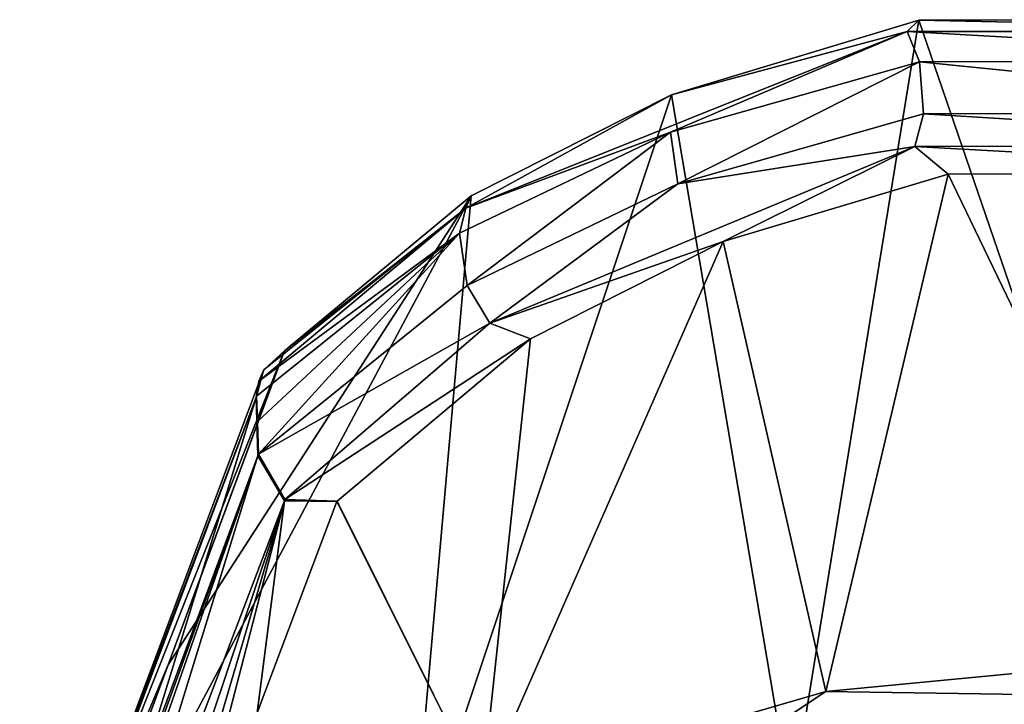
# Model space of a CAD drawing. Header units: millimetres. Extents: x -348 to 175, y 0 to 247.
# Tile 61 of 196: x -172 to -153, y 97 to 109. Entities that reach past the tile are written whole.
import ezdxf

# ---------------------------------------------------------------- set-up
doc = ezdxf.new("R2010")
doc.units = ezdxf.units.MM
doc.header["$LTSCALE"] = 65.185185
for name, color, linetype in [('1907', 7, 'CONTINUOUS'), ('1908', 7, 'CONTINUOUS'), ('1909', 7, 'CONTINUOUS'), ('1922', 7, 'CONTINUOUS'), ('1928', 7, 'CONTINUOUS'), ('1929', 7, 'CONTINUOUS'), ('1930', 7, 'CONTINUOUS'), ('1932', 7, 'CONTINUOUS'), ('1933', 7, 'CONTINUOUS'), ('1935', 7, 'CONTINUOUS'), ('1936', 7, 'CONTINUOUS'), ('1940', 7, 'CONTINUOUS')]:
    doc.layers.add(name, color=color, linetype=linetype)

msp = doc.modelspace()

# ---------------------------------------------------------------- linework, layer by layer
at = {"layer": '1907', "linetype": 'CONTINUOUS'}
for points in [[(-167.365, 102.304, 70.101), (-169.591, 96.393, 36.795), (-169.538, 95.282, 37.576), (-167.365, 102.304, 70.101)], [(-167.332, 101.21, 70.598), (-167.365, 102.304, 70.101), (-169.538, 95.282, 37.576), (-167.332, 101.21, 70.598)], [(-167.349, 101.823, 70.337), (-167.365, 102.304, 70.101), (-167.332, 101.21, 70.598), (-167.349, 101.823, 70.337)]]:
    msp.add_3dface(points, dxfattribs=at)
at = {"layer": '1908', "linetype": 'CONTINUOUS'}
for points in [[(-154.899, 109.401, 83.133), (-157.291, 94.667, 0.161), (-159.551, 107.998, 81.2), (-154.899, 109.401, 83.133)], [(-150, 95.123, 0), (-157.291, 94.667, 0.161), (-154.899, 109.401, 83.133), (-150, 95.123, 0)], [(-145.154, 109.411, 83.147), (-150, 95.123, 0), (-154.899, 109.401, 83.133), (-145.154, 109.411, 83.147)], [(-157.291, 94.667, 0.161), (-164.452, 93.306, 0.635), (-159.551, 107.998, 81.2), (-157.291, 94.667, 0.161)], [(-159.551, 107.998, 81.2), (-164.452, 93.306, 0.635), (-163.32, 106.099, 78.073), (-159.551, 107.998, 81.2)], [(-164.452, 93.306, 0.635), (-171.327, 91.065, 1.383), (-163.32, 106.099, 78.073), (-164.452, 93.306, 0.635)], [(-171.327, 91.065, 1.383), (-169.022, 97.275, 36.513), (-163.32, 106.099, 78.073), (-171.327, 91.065, 1.383)], [(-166.835, 103.185, 69.949), (-163.32, 106.099, 78.073), (-169.022, 97.275, 36.513), (-166.835, 103.185, 69.949)], [(-166.838, 103.178, 69.911), (-166.835, 103.185, 69.949), (-169.022, 97.275, 36.513), (-166.838, 103.178, 69.911)]]:
    msp.add_3dface(points, dxfattribs=at)
at = {"layer": '1909', "linetype": 'CONTINUOUS'}
for points in [[(-158.579, 105.242, 81.931), (-156.648, 96.773, 29.648), (-154.344, 106.508, 83.714), (-158.579, 105.242, 81.931)], [(-156.648, 96.773, 29.648), (-149.962, 97.413, 30.264), (-154.344, 106.508, 83.714), (-156.648, 96.773, 29.648)], [(-154.344, 106.508, 83.714), (-149.962, 97.413, 30.264), (-145.685, 106.514, 83.721), (-154.344, 106.508, 83.714)], [(-163.121, 94.891, 27.723), (-156.648, 96.773, 29.648), (-158.579, 105.242, 81.931), (-163.121, 94.891, 27.723)], [(-162.207, 103.407, 78.906), (-163.121, 94.891, 27.723), (-158.579, 105.242, 81.931), (-162.207, 103.407, 78.906)], [(-165.841, 100.357, 70.71), (-163.121, 94.891, 27.723), (-162.207, 103.407, 78.906), (-165.841, 100.357, 70.71)], [(-167.346, 96.375, 48.644), (-163.121, 94.891, 27.723), (-165.847, 100.346, 70.654), (-167.346, 96.375, 48.644)], [(-165.847, 100.346, 70.654), (-163.121, 94.891, 27.723), (-165.841, 100.357, 70.71), (-165.847, 100.346, 70.654)]]:
    msp.add_3dface(points, dxfattribs=at)
at = {"layer": '1922', "linetype": 'CONTINUOUS'}
for points in [[(-167.332, 101.21, 70.598), (-169.538, 95.282, 37.576), (-171.815, 88.875, 3.081), (-167.332, 101.21, 70.598)], [(-171.583, 89.07, 5.375), (-167.332, 101.21, 70.598), (-171.815, 88.875, 3.081), (-171.583, 89.07, 5.375)], [(-170.843, 89.84, 11.746), (-167.332, 101.21, 70.598), (-171.583, 89.07, 5.375), (-170.843, 89.84, 11.746)], [(-166.834, 100.364, 70.717), (-167.332, 101.21, 70.598), (-170.843, 89.84, 11.746), (-166.834, 100.364, 70.717)], [(-170.088, 90.673, 17.325), (-166.834, 100.364, 70.717), (-170.843, 89.84, 11.746), (-170.088, 90.673, 17.325)], [(-169.472, 91.395, 21.395), (-166.834, 100.364, 70.717), (-170.088, 90.673, 17.325), (-169.472, 91.395, 21.395)], [(-169.002, 92.001, 24.301), (-166.834, 100.364, 70.717), (-169.472, 91.395, 21.395), (-169.002, 92.001, 24.301)], [(-169.002, 92.001, 24.301), (-167.346, 96.375, 48.644), (-166.834, 100.364, 70.717), (-169.002, 92.001, 24.301)], [(-167.346, 96.375, 48.644), (-165.847, 100.346, 70.654), (-166.834, 100.364, 70.717), (-167.346, 96.375, 48.644)]]:
    msp.add_3dface(points, dxfattribs=at)
at = {"layer": '1928', "linetype": 'CONTINUOUS'}
for points in [[(-166.838, 103.178, 69.911), (-169.022, 97.275, 36.513), (-171.778, 90.703, 1.478), (-166.838, 103.178, 69.911)], [(-166.838, 103.178, 69.911), (-171.778, 90.703, 1.478), (-167.226, 102.815, 70.001), (-166.838, 103.178, 69.911)], [(-171.778, 90.703, 1.478), (-167.365, 102.304, 70.101), (-167.226, 102.815, 70.001), (-171.778, 90.703, 1.478)], [(-167.365, 102.304, 70.101), (-171.778, 90.703, 1.478), (-169.591, 96.393, 36.795), (-167.365, 102.304, 70.101)], [(-169.022, 97.275, 36.513), (-171.327, 91.065, 1.383), (-171.778, 90.703, 1.478), (-169.022, 97.275, 36.513)]]:
    msp.add_3dface(points, dxfattribs=at)
at = {"layer": '1929', "linetype": 'CONTINUOUS'}
for points in [[(-154.888, 108.621, 84.285), (-159.572, 107.295, 82.324), (-159.433, 106.323, 82.587), (-154.888, 108.621, 84.285)], [(-154.807, 107.642, 84.481), (-154.888, 108.621, 84.285), (-159.433, 106.323, 82.587), (-154.807, 107.642, 84.481)], [(-145.142, 108.627, 84.293), (-154.888, 108.621, 84.285), (-145.221, 107.647, 84.488), (-145.142, 108.627, 84.293)], [(-145.221, 107.647, 84.488), (-154.888, 108.621, 84.285), (-154.807, 107.642, 84.481), (-145.221, 107.647, 84.488)], [(-159.572, 107.295, 82.324), (-163.542, 105.398, 79.017), (-163.398, 104.409, 79.369), (-159.572, 107.295, 82.324)], [(-159.433, 106.323, 82.587), (-159.572, 107.295, 82.324), (-163.398, 104.409, 79.369), (-159.433, 106.323, 82.587)], [(-167.359, 102.328, 70.172), (-167.342, 101.855, 70.424), (-163.542, 105.398, 79.017), (-167.359, 102.328, 70.172)], [(-167.342, 101.855, 70.424), (-167.322, 101.242, 70.705), (-163.542, 105.398, 79.017), (-167.342, 101.855, 70.424)], [(-163.542, 105.398, 79.017), (-167.322, 101.242, 70.705), (-163.398, 104.409, 79.369), (-163.542, 105.398, 79.017)]]:
    msp.add_3dface(points, dxfattribs=at)
at = {"layer": '1930', "linetype": 'CONTINUOUS'}
for points in [[(-167.349, 101.823, 70.337), (-167.359, 102.328, 70.172), (-167.365, 102.304, 70.101), (-167.349, 101.823, 70.337)], [(-167.349, 101.823, 70.337), (-167.342, 101.855, 70.424), (-167.359, 102.328, 70.172), (-167.349, 101.823, 70.337)], [(-167.349, 101.823, 70.337), (-167.332, 101.21, 70.598), (-167.342, 101.855, 70.424), (-167.349, 101.823, 70.337)], [(-167.342, 101.855, 70.424), (-167.332, 101.21, 70.598), (-167.328, 101.226, 70.652), (-167.342, 101.855, 70.424)], [(-167.322, 101.242, 70.705), (-167.342, 101.855, 70.424), (-167.328, 101.226, 70.652), (-167.322, 101.242, 70.705)]]:
    msp.add_3dface(points, dxfattribs=at)
at = {"layer": '1932', "linetype": 'CONTINUOUS'}
for points in [[(-167.332, 101.21, 70.598), (-167.322, 101.242, 70.705), (-167.328, 101.226, 70.652), (-167.332, 101.21, 70.598)], [(-167.322, 101.242, 70.705), (-167.332, 101.21, 70.598), (-166.828, 100.388, 70.825), (-167.322, 101.242, 70.705)], [(-167.332, 101.21, 70.598), (-166.834, 100.364, 70.717), (-166.828, 100.388, 70.825), (-167.332, 101.21, 70.598)], [(-166.834, 100.364, 70.717), (-165.847, 100.346, 70.654), (-166.828, 100.388, 70.825), (-166.834, 100.364, 70.717)], [(-165.847, 100.346, 70.654), (-165.841, 100.357, 70.71), (-166.828, 100.388, 70.825), (-165.847, 100.346, 70.654)]]:
    msp.add_3dface(points, dxfattribs=at)
at = {"layer": '1933', "linetype": 'CONTINUOUS'}
for points in [[(-154.807, 107.642, 84.481), (-159.433, 106.323, 82.587), (-154.973, 107.028, 84.367), (-154.807, 107.642, 84.481)], [(-145.066, 107.037, 84.378), (-154.807, 107.642, 84.481), (-154.973, 107.028, 84.367), (-145.066, 107.037, 84.378)], [(-145.221, 107.647, 84.488), (-154.807, 107.642, 84.481), (-145.066, 107.037, 84.378), (-145.221, 107.647, 84.488)], [(-158.579, 105.242, 81.931), (-154.973, 107.028, 84.367), (-162.972, 103.702, 79.468), (-158.579, 105.242, 81.931)], [(-154.973, 107.028, 84.367), (-159.433, 106.323, 82.587), (-162.972, 103.702, 79.468), (-154.973, 107.028, 84.367)], [(-158.579, 105.242, 81.931), (-154.344, 106.508, 83.714), (-154.973, 107.028, 84.367), (-158.579, 105.242, 81.931)], [(-145.685, 106.514, 83.721), (-145.066, 107.037, 84.378), (-154.973, 107.028, 84.367), (-145.685, 106.514, 83.721)], [(-154.344, 106.508, 83.714), (-145.685, 106.514, 83.721), (-154.973, 107.028, 84.367), (-154.344, 106.508, 83.714)], [(-159.433, 106.323, 82.587), (-163.398, 104.409, 79.369), (-162.972, 103.702, 79.468), (-159.433, 106.323, 82.587)], [(-162.207, 103.407, 78.906), (-158.579, 105.242, 81.931), (-162.972, 103.702, 79.468), (-162.207, 103.407, 78.906)], [(-163.398, 104.409, 79.369), (-167.322, 101.242, 70.705), (-162.972, 103.702, 79.468), (-163.398, 104.409, 79.369)], [(-167.322, 101.242, 70.705), (-166.828, 100.388, 70.825), (-162.972, 103.702, 79.468), (-167.322, 101.242, 70.705)], [(-166.828, 100.388, 70.825), (-162.207, 103.407, 78.906), (-162.972, 103.702, 79.468), (-166.828, 100.388, 70.825)], [(-165.841, 100.357, 70.71), (-162.207, 103.407, 78.906), (-166.828, 100.388, 70.825), (-165.841, 100.357, 70.71)]]:
    msp.add_3dface(points, dxfattribs=at)
at = {"layer": '1935', "linetype": 'CONTINUOUS'}
for points in [[(-166.835, 103.185, 69.949), (-167.226, 102.815, 70.001), (-167.218, 102.831, 70.059), (-166.835, 103.185, 69.949)], [(-166.835, 103.185, 69.949), (-166.838, 103.178, 69.911), (-167.226, 102.815, 70.001), (-166.835, 103.185, 69.949)], [(-167.226, 102.815, 70.001), (-167.365, 102.304, 70.101), (-167.317, 102.613, 70.112), (-167.226, 102.815, 70.001)], [(-167.218, 102.831, 70.059), (-167.226, 102.815, 70.001), (-167.317, 102.613, 70.112), (-167.218, 102.831, 70.059)], [(-167.365, 102.304, 70.101), (-167.359, 102.328, 70.172), (-167.317, 102.613, 70.112), (-167.365, 102.304, 70.101)]]:
    msp.add_3dface(points, dxfattribs=at)
at = {"layer": '1936', "linetype": 'CONTINUOUS'}
for points in [[(-154.899, 109.401, 83.133), (-159.551, 107.998, 81.2), (-155.12, 109.187, 83.838), (-154.899, 109.401, 83.133)], [(-154.899, 109.401, 83.133), (-155.12, 109.187, 83.838), (-144.902, 109.192, 83.844), (-154.899, 109.401, 83.133)], [(-145.154, 109.411, 83.147), (-154.899, 109.401, 83.133), (-144.902, 109.192, 83.844), (-145.154, 109.411, 83.147)], [(-159.551, 107.998, 81.2), (-163.418, 105.868, 78.916), (-155.12, 109.187, 83.838), (-159.551, 107.998, 81.2)], [(-163.418, 105.868, 78.916), (-159.572, 107.295, 82.324), (-155.12, 109.187, 83.838), (-163.418, 105.868, 78.916)], [(-159.572, 107.295, 82.324), (-154.888, 108.621, 84.285), (-155.12, 109.187, 83.838), (-159.572, 107.295, 82.324)], [(-155.12, 109.187, 83.838), (-145.142, 108.627, 84.293), (-144.902, 109.192, 83.844), (-155.12, 109.187, 83.838)], [(-154.888, 108.621, 84.285), (-145.142, 108.627, 84.293), (-155.12, 109.187, 83.838), (-154.888, 108.621, 84.285)], [(-159.551, 107.998, 81.2), (-163.32, 106.099, 78.073), (-163.418, 105.868, 78.916), (-159.551, 107.998, 81.2)], [(-163.542, 105.398, 79.017), (-159.572, 107.295, 82.324), (-163.418, 105.868, 78.916), (-163.542, 105.398, 79.017)], [(-163.32, 106.099, 78.073), (-166.835, 103.185, 69.949), (-163.418, 105.868, 78.916), (-163.32, 106.099, 78.073)], [(-167.317, 102.613, 70.112), (-163.542, 105.398, 79.017), (-163.418, 105.868, 78.916), (-167.317, 102.613, 70.112)], [(-167.218, 102.831, 70.059), (-167.317, 102.613, 70.112), (-163.418, 105.868, 78.916), (-167.218, 102.831, 70.059)], [(-166.835, 103.185, 69.949), (-167.218, 102.831, 70.059), (-163.418, 105.868, 78.916), (-166.835, 103.185, 69.949)], [(-167.359, 102.328, 70.172), (-163.542, 105.398, 79.017), (-167.317, 102.613, 70.112), (-167.359, 102.328, 70.172)]]:
    msp.add_3dface(points, dxfattribs=at)
at = {"layer": '1940', "linetype": 'CONTINUOUS'}
for points in [[(-149.962, 97.413, 30.264), (-156.648, 96.773, 29.648), (-149.998, 96.675, 27.876), (-149.962, 97.413, 30.264)], [(-156.648, 96.773, 29.648), (-163.121, 94.891, 27.723), (-159.219, 95.061, 25.805), (-156.648, 96.773, 29.648)], [(-149.998, 96.675, 27.876), (-156.648, 96.773, 29.648), (-159.219, 95.061, 25.805), (-149.998, 96.675, 27.876)], [(-149.998, 96.675, 27.876), (-159.219, 95.061, 25.805), (-149.997, 92.981, 23.593), (-149.998, 96.675, 27.876)]]:
    msp.add_3dface(points, dxfattribs=at)

doc.saveas('drawing.dxf')
